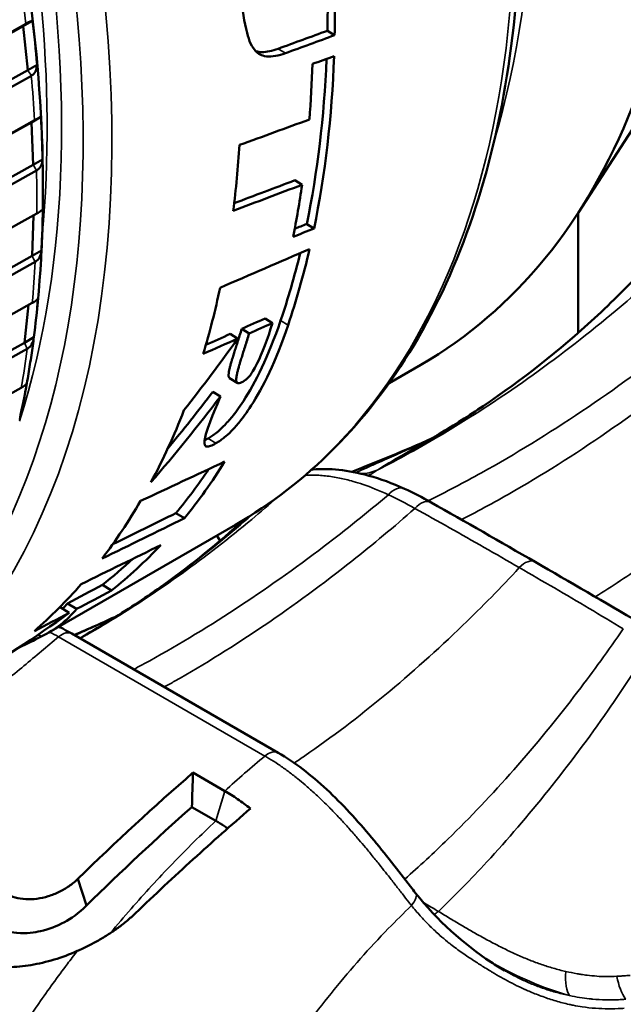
# Model space of a CAD drawing. Header units: millimetres. Extents: x 0 to 1891, y -60 to 594.
# Tile 60 of 118: x 683 to 686, y 173 to 178. Entities that reach past the tile are written whole.
import ezdxf

# ---------------------------------------------------------------- set-up
doc = ezdxf.new("R2010")
doc.units = ezdxf.units.MM
doc.layers.add('Sichtbar (ISO)', color=7, linetype='Continuous', lineweight=50)
doc.layers.add('Sichtbar schmal (ISO)', color=7, linetype='Continuous', lineweight=35)

msp = doc.modelspace()

# ---------------------------------------------------------------- linework, layer by layer
at = {"layer": 'Sichtbar (ISO)'}
for p, q in [((682.9676, 178.0133), (683.0139, 178.0401)), ((676.9204, 174.6254), (682.9676, 178.0133)), ((676.9666, 174.6564), (682.9811, 178.0261)), ((682.9903, 177.7978), (682.9676, 178.0133)), ((684.4648, 177.9915), (684.5001, 177.9696)), ((676.9431, 174.4099), (682.9903, 177.7978)), ((682.9903, 177.7978), (683.0366, 177.8245)), ((686.1579, 177.8059), (685.6992, 177.0981)), ((683.0081, 177.7702), (676.9935, 174.4006)), ((677.0087, 174.1919), (683.024, 177.5513)), ((683.009, 177.5409), (683.0553, 177.5676)), ((676.961, 174.1632), (683.009, 177.5409)), ((683.0172, 177.3323), (683.009, 177.5409)), ((683.0172, 177.3323), (683.0635, 177.359)), ((676.9692, 173.9546), (683.0172, 177.3323)), ((683.0337, 177.3037), (677.0184, 173.9444)), ((684.3043, 177.256), (684.3398, 177.234)), ((677.0193, 173.7432), (683.0346, 177.0927)), ((683.0118, 176.8843), (683.0182, 177.0835)), ((685.6983, 176.5061), (685.6983, 177.0967)), ((684.3627, 177.0408), (684.3986, 177.0186)), ((676.9638, 173.5166), (683.0118, 176.8843)), ((683.0118, 176.8843), (683.0581, 176.9111)), ((683.027, 176.855), (677.0116, 173.5055)), ((676.9981, 173.3132), (683.0128, 176.6533)), ((682.9741, 176.4571), (682.9946, 176.6432)), ((684.1946, 176.5541), (684.158, 176.5768)), ((682.9741, 176.4571), (683.0204, 176.4838)), ((683.9865, 176.5003), (684.023, 176.4777)), ((684.0431, 176.5256), (684.0797, 176.5029)), ((676.9268, 173.0989), (682.9741, 176.4571)), ((682.9878, 176.4271), (676.9732, 173.0871)), ((684.7679, 176.2586), (684.9248, 176.3492)), ((683.9835, 176.2832), (684.0207, 176.2601)), ((676.9454, 172.905), (682.9587, 176.2362)), ((683.9387, 176.1935), (683.9014, 176.2166)), ((683.7196, 175.6196), (683.7607, 175.5942)), ((684.012, 175.5624), (683.0934, 175.032)), ((683.9209, 175.5098), (683.9363, 175.4832)), ((683.3578, 175.267), (683.4027, 175.2392)), ((683.1856, 175.1754), (683.2301, 175.1479)), ((683.1494, 175.1563), (683.1938, 175.1288)), ((683.0423, 175.0221), (683.0571, 175.0129)), ((683.2076, 175.0267), (684.2225, 174.4408)), ((683.803, 174.3431), (683.9593, 174.2528)), ((683.7977, 174.1739), (683.9155, 174.1059)), ((683.279, 173.6891), (683.2373, 173.8212))]:
    msp.add_line(p, q, dxfattribs=at)
for centre, major_axis, ratio, start_param, end_param in [((681.7248, 181.8918), (3.2, -5.5426), 0.57735, 0, 1.710879), ((679.8166, 180.7901), (-3.2875, 5.6941), 0.57735, 3.905572, 3.962228), ((679.8166, 180.7901), (3.3125, -5.7374), 0.57735, 0.763866, 0.826282), ((682.9994, 177.9174), (-0.0421, 0.408), 0.068944, 4.475737, 5.01073), ((546.0445, 264.1105), (-193.3288, 34.6842), 0.482331, 2.449553, 2.451335), ((545.0232, 264.7432), (194.8008, -34.9483), 0.482331, 5.59118, 5.592948), ((679.8166, 180.7901), (-3.2875, 5.6941), 0.57735, 3.715941, 3.879284), ((679.8166, 180.7901), (3.3125, -5.7374), 0.57735, 0.575679, 0.744394), ((679.7095, 180.7283), (-3.3125, 5.7374), 0.57735, 3.838264, 3.890515), ((683.0335, 177.4484), (-0.0144, 0.3949), 0.069294, 4.48158, 5.016573), ((559.4486, 253.7514), (-172.0528, 32.3475), 0.47448, 2.465355, 2.468229), ((679.3606, 180.5268), (-3.3125, 5.7374), 0.57735, 3.789471, 3.85303), ((560.625, 251.2536), (168.3189, -31.6451), 0.474479, 5.619853, 5.622443), ((559.7076, 251.8215), (169.6433, -31.8941), 0.474479, 5.619354, 5.622269), ((679.7095, 180.7283), (-3.3125, 5.7374), 0.57735, 3.721867, 3.774633), ((683.0354, 176.9963), (-0.0133, -0.3792), 0.069274, 1.346595, 1.881589), ((496.6844, 287.5635), (-254.7324, 40.4927), 0.500495, 2.472585, 2.475118), ((679.8166, 180.7901), (3.3125, -5.7374), 0.57735, 0.470784, 0.554184), ((679.8166, 180.7901), (-3.2875, 5.6941), 0.57735, 3.610204, 3.685057), ((679.3606, 180.5268), (-3.3125, 5.7374), 0.57735, 3.640211, 3.711446), ((683.005, 176.5642), (-0.0411, -0.3608), 0.068652, 1.354053, 1.889046), ((680.3392, 181.0918), (-2.5615, -7.4944), 0.686078, 1.099771, 1.158353), ((682.9426, 176.155), (-0.0685, -0.3399), 0.067112, 1.362397, 1.893263), ((680.2595, 181.3987), (-1.4932, -7.6549), 0.715878, 0.894, 0.970683), ((680.2588, 181.4016), (-1.4784, -7.6024), 0.715856, 0.916829, 0.967461), ((679.3606, 180.5268), (3.3125, -5.7374), 0.57735, 0.344148, 0.433848), ((566.934, 239.282), (150.8792, -26.7246), 0.48434, 5.676887, 5.681182), ((679.8166, 180.7901), (3.3125, -5.7374), 0.57735, 0.215447, 0.299533), ((679.8166, 180.7901), (3.2875, -5.6941), 0.57735, 0.21095, 0.277987), ((679.3606, 180.5268), (3.3125, -5.7374), 0.57735, 0.236009, 0.319216), ((580.3733, 229.8947), (131.0762, -23.2149), 0.484334, 5.697738, 5.701559), ((578.9535, 230.7278), (133.0425, -23.5634), 0.484334, 5.6956, 5.700479), ((667.6835, 173.785), (22.5035, 6.9869), 0.178563, 5.419645, 5.44396), ((679.8166, 180.7901), (3.3125, -5.7374), 0.57735, 0.086416, 0.171205), ((679.8166, 180.7901), (3.2875, -5.6941), 0.57735, 0.08047, 0.131591), ((679.3606, 180.5268), (3.3125, -5.7374), 0.57735, 0.112196, 0.195519), ((619.7996, 206.2948), (77.1906, -15.2146), 0.466028, 5.761428, 5.765296), ((618.6266, 206.9511), (78.7761, -15.5272), 0.466028, 5.759575, 5.763365), ((678.2204, 179.8685), (-4.9471, 4.7132), 0.263675, 3.136686, 3.15664), ((681.2249, 181.6032), (-1.7836, -7.3719), 0.708249, 0.597026, 0.694094), ((616.655, 207.9223), (81.1809, -16.0014), 0.466029, 5.755179, 5.758795), ((678.2204, 179.8685), (-4.9847, 4.7491), 0.263675, 3.04269, 3.162442), ((617.8186, 207.268), (79.6036, -15.6904), 0.466029, 5.760549, 5.760631), ((679.8166, 180.7901), (3.3125, -5.7374), 0.57735, 6.229825, 6.261665), ((666.7884, 190.1761), (3.0924, -59.3901), 0.283264, 1.283264, 1.286221)]:
    msp.add_ellipse(centre, major_axis=major_axis, ratio=ratio, start_param=start_param, end_param=end_param, dxfattribs=at)
for points, knots in [([(684.012, 175.5624), (684.3654, 175.7664), (684.6628, 176.0664), (685.1198, 176.8294), (685.2769, 177.2952), (685.4344, 178.3487), (685.4324, 178.9383), (685.2679, 180.1772), (685.1054, 180.8263), (684.6371, 182.1181), (684.3316, 182.7603), (683.6086, 183.974), (683.1914, 184.5452), (682.2864, 185.5596), (681.7987, 186.0026), (680.8006, 186.7153), (680.2903, 186.9847), (679.298, 187.3198), (678.8159, 187.3858), (678.0142, 187.3106), (677.6815, 187.2073), (677.387, 187.0372)], [2.392671, 2.392671, 2.392671, 2.392671, 2.703364, 2.703364, 3.020414, 3.020414, 3.342538, 3.342538, 3.665012, 3.665012, 3.987054, 3.987054, 4.308934, 4.308934, 4.631029, 4.631029, 4.953554, 4.953554, 5.275355, 5.275355, 5.534263, 5.534263, 5.534263, 5.534263]), ([(683.0347, 176.6063), (683.0929, 177.1597), (683.0683, 177.7688), (682.858, 179.0384), (682.6723, 179.6988), (682.1595, 181.0036), (681.8327, 181.6479), (681.0708, 182.8563), (680.636, 183.4202), (679.7012, 184.4114), (679.2014, 184.8384), (678.3893, 185.3768), (678.082, 185.5463), (677.7773, 185.6801)], [3.064163, 3.064163, 3.064163, 3.064163, 3.386464, 3.386464, 3.708851, 3.708851, 4.030824, 4.030824, 4.352688, 4.352688, 4.674811, 4.674811, 4.868081, 4.868081, 4.868081, 4.868081]), ([(684.2576, 177.881), (684.2251, 177.8691), (684.1924, 177.862), (684.1394, 177.8685), (684.1236, 177.8789), (684.0921, 177.9107), (684.0791, 177.943), (684.055, 178.0344), (684.0473, 178.0987), (684.0347, 178.2157), (684.0288, 178.2891), (684.0226, 178.3649)], [0.000001, 0.000001, 0.000001, 0.000001, 0.0281778, 0.0281778, 0.0526412, 0.0526412, 0.0976298, 0.0976298, 0.1614871, 0.1614871, 0.25187, 0.25187, 0.25187, 0.25187]), ([(683.0139, 178.0401), (683.0122, 178.0405), (683.0082, 178.0397), (682.9978, 178.0352), (682.9901, 178.0313), (682.9823, 178.0268), (682.9819, 178.0265), (682.9815, 178.0263), (682.9811, 178.0261)], [0.12922201, 0.12922201, 0.12922201, 0.12922201, 0.13675171, 0.13675171, 0.14339331, 0.14339331, 0.14339331, 0.14371765, 0.14371765, 0.14371765, 0.14371765]), ([(684.2223, 177.9029), (684.2071, 177.8974), (684.193, 177.8933), (684.18, 177.8906), (684.1669, 177.8878), (684.1549, 177.8865), (684.1438, 177.8865), (684.1326, 177.8865), (684.1223, 177.8878), (684.113, 177.8906), (684.1125, 177.8907), (684.1121, 177.8908), (684.1117, 177.891)], [0, 0, 0, 0, 0.0769231, 0.0769231, 0.0769231, 0.1538462, 0.1538462, 0.1538462, 0.2307692, 0.2307692, 0.2307692, 0.2342724, 0.2342724, 0.2342724, 0.2342724]), ([(683.0081, 177.7702), (683.0085, 177.7705), (683.0089, 177.7707), (683.0093, 177.7709), (683.0171, 177.7754), (683.0244, 177.7833), (683.0334, 177.8006), (683.0362, 177.8132), (683.0366, 177.8245)], [0.14306898, 0.14306898, 0.14306898, 0.14306898, 0.14339331, 0.14339331, 0.14339331, 0.15003491, 0.15003491, 0.15756461, 0.15756461, 0.15756461, 0.15756461]), ([(683.0553, 177.5676), (683.0541, 177.5674), (683.0505, 177.5659), (683.0406, 177.5607), (683.033, 177.5565), (683.0252, 177.552), (683.0248, 177.5518), (683.0244, 177.5516), (683.024, 177.5513)], [0.12922201, 0.12922201, 0.12922201, 0.12922201, 0.13675171, 0.13675171, 0.14339331, 0.14339331, 0.14339331, 0.14371765, 0.14371765, 0.14371765, 0.14371765]), ([(683.0337, 177.3037), (683.0341, 177.3039), (683.0345, 177.3042), (683.0349, 177.3044), (683.0427, 177.3089), (683.0501, 177.3169), (683.0596, 177.3345), (683.0627, 177.3474), (683.0635, 177.359)], [0.14306898, 0.14306898, 0.14306898, 0.14306898, 0.14339331, 0.14339331, 0.14339331, 0.15003491, 0.15003491, 0.15756461, 0.15756461, 0.15756461, 0.15756461]), ([(683.0645, 177.1113), (683.0637, 177.1105), (683.0605, 177.1082), (683.051, 177.1023), (683.0436, 177.0979), (683.0358, 177.0934), (683.0354, 177.0931), (683.035, 177.0929), (683.0346, 177.0927)], [0.12922201, 0.12922201, 0.12922201, 0.12922201, 0.13675171, 0.13675171, 0.14339331, 0.14339331, 0.14339331, 0.14371764, 0.14371764, 0.14371764, 0.14371764]), ([(683.027, 176.855), (683.0274, 176.8552), (683.0278, 176.8554), (683.0281, 176.8557), (683.036, 176.8602), (683.0435, 176.8683), (683.0534, 176.8861), (683.0569, 176.8992), (683.0581, 176.9111)], [0.14306898, 0.14306898, 0.14306898, 0.14306898, 0.14339331, 0.14339331, 0.14339331, 0.15003491, 0.15003491, 0.15756461, 0.15756461, 0.15756461, 0.15756461]), ([(684.8714, 175.9261), (684.8902, 175.9365), (684.9094, 175.9472), (684.9577, 175.9746), (684.9867, 175.9916), (685.0891, 176.053), (685.1606, 176.0987), (685.4236, 176.2763), (685.6059, 176.4192), (685.8656, 176.6584), (685.9508, 176.7434), (686.0326, 176.8328)], [0, 0, 0, 0, 0.0130392, 0.0130392, 0.0333459, 0.0333459, 0.0857987, 0.0857987, 0.2308375, 0.2308375, 0.3046873, 0.3046873, 0.3046873, 0.3046873]), ([(683.0414, 176.6744), (683.041, 176.6728), (683.0382, 176.6699), (683.0291, 176.6632), (683.0218, 176.6585), (683.014, 176.654), (683.0136, 176.6538), (683.0132, 176.6535), (683.0128, 176.6533)], [0.12922201, 0.12922201, 0.12922201, 0.12922201, 0.13675171, 0.13675171, 0.14339331, 0.14339331, 0.14339331, 0.14371765, 0.14371765, 0.14371765, 0.14371765]), ([(683.8775, 175.9866), (683.884, 175.9903), (683.8906, 175.9944), (683.9049, 176.0041), (683.9123, 176.0097), (683.9282, 176.0226), (683.9396, 176.0324), (683.9691, 176.0622), (683.9829, 176.0778), (684.0099, 176.1112), (684.0288, 176.136), (684.1083, 176.259), (684.174, 176.389), (684.2345, 176.5671)], [0.000001, 0.000001, 0.000001, 0.000001, 0.00545995, 0.00545995, 0.01133232, 0.01133232, 0.01790934, 0.01790934, 0.02493746, 0.02493746, 0.03328748, 0.03328748, 0.05468297, 0.05468297, 0.05468297, 0.05468297]), ([(683.916, 175.9628), (683.9233, 175.967), (683.9309, 175.9718), (683.9452, 175.9818), (683.9517, 175.9867), (683.9666, 175.9988), (683.978, 176.0087), (684.0076, 176.0387), (684.0214, 176.0545), (684.0484, 176.088), (684.0672, 176.113), (684.1462, 176.2361), (684.2113, 176.366), (684.2713, 176.5443)], [0.000001, 0.000001, 0.000001, 0.000001, 0.00621562, 0.00621562, 0.01135216, 0.01135216, 0.01784806, 0.01784806, 0.02475346, 0.02475346, 0.03299059, 0.03299059, 0.05392341, 0.05392341, 0.05392341, 0.05392341]), ([(684.0427, 176.263), (684.046, 176.2645), (684.0494, 176.2662), (684.0559, 176.2701), (684.0589, 176.2721), (684.0658, 176.2774), (684.0695, 176.2807), (684.0771, 176.2883), (684.0807, 176.2925), (684.0891, 176.3033), (684.0937, 176.3103), (684.1037, 176.3266), (684.1107, 176.3389), (684.1432, 176.4047), (684.1696, 176.4749), (684.1946, 176.5541)], [0.000001, 0.000001, 0.000001, 0.000001, 0.00297132, 0.00297132, 0.00543518, 0.00543518, 0.00852555, 0.00852555, 0.01189238, 0.01189238, 0.0171953, 0.0171953, 0.02408118, 0.02408118, 0.04321719, 0.04321719, 0.04321719, 0.04321719]), ([(682.9861, 176.259), (682.9888, 176.2741), (682.9914, 176.2892), (682.9965, 176.3196), (682.9989, 176.3348), (683.0037, 176.3653), (683.006, 176.3806), (683.0105, 176.4114), (683.0127, 176.4268), (683.017, 176.4577), (683.019, 176.4732), (683.021, 176.4888)], [2.99521732, 2.99521732, 2.99521732, 2.99521732, 3.00440901, 3.00440901, 3.01360071, 3.01360071, 3.0227924, 3.0227924, 3.03198409, 3.03198409, 3.04117578, 3.04117578, 3.04117578, 3.04117578]), ([(682.9879, 176.4271), (682.9883, 176.4274), (682.9886, 176.4276), (682.989, 176.4278), (682.9969, 176.4323), (683.0045, 176.4405), (683.0149, 176.4585), (683.0188, 176.4718), (683.0204, 176.4838)], [0.14306898, 0.14306898, 0.14306898, 0.14306898, 0.14339331, 0.14339331, 0.14339331, 0.15003491, 0.15003491, 0.15756461, 0.15756461, 0.15756461, 0.15756461]), ([(683.9835, 176.2832), (683.9825, 176.2838), (683.9816, 176.2847), (683.9809, 176.2858), (683.9797, 176.2875), (683.979, 176.2898), (683.9787, 176.2927), (683.9783, 176.2955), (683.9784, 176.2989), (683.9787, 176.3026), (683.9787, 176.3034), (683.9788, 176.3043), (683.9789, 176.3052), (683.9792, 176.3082), (683.9797, 176.3114), (683.9803, 176.3149), (683.981, 176.3193), (683.9819, 176.3241), (683.9831, 176.3292), (683.9843, 176.3344), (683.9856, 176.3399), (683.9872, 176.3457), (683.9888, 176.3516), (683.9905, 176.3578), (683.9924, 176.3644), (683.9929, 176.3659), (683.9933, 176.3675), (683.9938, 176.369), (683.9953, 176.3742), (683.997, 176.3796), (683.9987, 176.3852), (684.0009, 176.3925), (684.0033, 176.4002), (684.0058, 176.4082), (684.0084, 176.4163), (684.0111, 176.4248), (684.0139, 176.4336), (684.0151, 176.4373), (684.0163, 176.441), (684.0175, 176.4448), (684.0192, 176.4502), (684.021, 176.4558), (684.0228, 176.4615), (684.026, 176.4713), (684.0292, 176.4814), (684.0326, 176.4921), (684.036, 176.5028), (684.0395, 176.5139), (684.0431, 176.5256)], [0.1598816, 0.1598816, 0.1598816, 0.1598816, 0.2, 0.2, 0.2, 0.2666667, 0.2666667, 0.2666667, 0.3333333, 0.3333333, 0.3333333, 0.3480511, 0.3480511, 0.3480511, 0.4, 0.4, 0.4, 0.4666667, 0.4666667, 0.4666667, 0.5333333, 0.5333333, 0.5333333, 0.6, 0.6, 0.6, 0.615432, 0.615432, 0.615432, 0.6666667, 0.6666667, 0.6666667, 0.7333333, 0.7333333, 0.7333333, 0.8, 0.8, 0.8, 0.8274161, 0.8274161, 0.8274161, 0.8666667, 0.8666667, 0.8666667, 0.9333333, 0.9333333, 0.9333333, 1, 1, 1, 1]), ([(684.0427, 176.263), (684.0383, 176.2611), (684.0345, 176.2598), (684.0312, 176.2591), (684.028, 176.2585), (684.0253, 176.2585), (684.0231, 176.2591), (684.021, 176.2597), (684.0193, 176.2609), (684.0181, 176.2627), (684.017, 176.2644), (684.0162, 176.2668), (684.0159, 176.2696), (684.0155, 176.2725), (684.0155, 176.2759), (684.0158, 176.2797), (684.0159, 176.2805), (684.016, 176.2813), (684.0161, 176.2821), (684.0164, 176.2852), (684.0168, 176.2885), (684.0174, 176.2919), (684.0181, 176.2964), (684.019, 176.3012), (684.0202, 176.3063), (684.0213, 176.3115), (684.0227, 176.317), (684.0242, 176.3229), (684.0258, 176.3287), (684.0275, 176.335), (684.0294, 176.3415), (684.0298, 176.343), (684.0303, 176.3446), (684.0307, 176.3461), (684.0323, 176.3513), (684.0339, 176.3567), (684.0356, 176.3624), (684.0378, 176.3697), (684.0402, 176.3774), (684.0427, 176.3854), (684.0452, 176.3935), (684.0479, 176.402), (684.0507, 176.4109), (684.0519, 176.4145), (684.053, 176.4182), (684.0542, 176.422), (684.056, 176.4275), (684.0577, 176.4331), (684.0596, 176.4388), (684.0626, 176.4486), (684.0659, 176.4587), (684.0692, 176.4694), (684.0726, 176.4801), (684.0761, 176.4913), (684.0797, 176.5029)], [0, 0, 0, 0, 0.066667, 0.066667, 0.066667, 0.133333, 0.133333, 0.133333, 0.2, 0.2, 0.2, 0.266667, 0.266667, 0.266667, 0.333333, 0.333333, 0.333333, 0.347781, 0.347781, 0.347781, 0.4, 0.4, 0.4, 0.466667, 0.466667, 0.466667, 0.533333, 0.533333, 0.533333, 0.6, 0.6, 0.6, 0.615283, 0.615283, 0.615283, 0.666667, 0.666667, 0.666667, 0.733333, 0.733333, 0.733333, 0.8, 0.8, 0.8, 0.827339, 0.827339, 0.827339, 0.866667, 0.866667, 0.866667, 0.933333, 0.933333, 0.933333, 1, 1, 1, 1]), ([(682.9861, 176.259), (682.9856, 176.2567), (682.9832, 176.2534), (682.9749, 176.2463), (682.9677, 176.2413), (682.9599, 176.2368), (682.9595, 176.2366), (682.9591, 176.2364), (682.9587, 176.2362)], [0.12989359, 0.12989359, 0.12989359, 0.12989359, 0.13675171, 0.13675171, 0.14339331, 0.14339331, 0.14339331, 0.14371765, 0.14371765, 0.14371765, 0.14371765]), ([(683.9387, 176.1935), (683.9272, 176.1651), (683.8723, 176.0412), (683.8591, 175.9726), (683.8584, 175.9627), (683.8628, 175.9498), (683.8665, 175.9474), (683.8753, 175.9458), (683.8815, 175.9469), (683.8973, 175.9526), (683.9063, 175.9572), (683.916, 175.9628)], [0.000001, 0.000001, 0.000001, 0.000001, 0.02751651, 0.02751651, 0.03262038, 0.03262038, 0.03687996, 0.03687996, 0.04158532, 0.04158532, 0.04629357, 0.04629357, 0.04629357, 0.04629357]), ([(684.3947, 175.8337), (684.4703, 175.8411), (684.5654, 175.8321), (684.7245, 175.7879), (684.7835, 175.7664), (684.8434, 175.739)], [0, 0, 0, 0, 0.0921373, 0.0921373, 0.1425811, 0.1425811, 0.1425811, 0.1425811]), ([(683.2606, 175.0125), (683.3096, 175.0402), (683.3574, 175.0685), (683.4926, 175.152), (683.5779, 175.2088), (683.7978, 175.3666), (683.9294, 175.4726), (684.0546, 175.5877)], [0, 0, 0, 0, 0.0338807, 0.0338807, 0.0981864, 0.0981864, 0.2042021, 0.2042021, 0.2042021, 0.2042021]), ([(683.1432, 175.0608), (683.1517, 175.0567), (683.1602, 175.0524), (683.1817, 175.0413), (683.1946, 175.0342), (683.2076, 175.0267)], [0.15311697, 0.15311697, 0.15311697, 0.15311697, 0.16011295, 0.16011295, 0.17074163, 0.17074163, 0.17074163, 0.17074163]), ([(684.2225, 174.4408), (684.3034, 174.3941), (684.3846, 174.3318), (684.5375, 174.1896), (684.6115, 174.1081), (684.748, 173.9446), (684.813, 173.8604), (684.8814, 173.7727), (684.8898, 173.7619), (684.8981, 173.7513)], [0, 0, 0, 0, 0.0664663, 0.0664663, 0.1317556, 0.1317556, 0.1942426, 0.1942426, 0.2031062, 0.2031062, 0.2031062, 0.2031062]), ([(684.0859, 174.1666), (684.065, 174.183), (684.044, 174.1985), (684.0017, 174.2272), (683.9805, 174.2406), (683.9593, 174.2528)], [-0.03598979, -0.03598979, -0.03598979, -0.03598979, -0.0179932, -0.0179932, -0.000001, -0.000001, -0.000001, -0.000001]), ([(683.5202, 173.6518), (683.6143, 173.7421), (683.7093, 173.8307), (683.8977, 174.0021), (683.9917, 174.0853), (684.0859, 174.1666)], [-0.1664186, -0.1664186, -0.1664186, -0.1664186, -0.0822973, -0.0822973, -0.0000056, -0.0000056, -0.0000056, -0.0000056]), ([(683.9738, 174.0689), (683.9688, 174.0724), (683.9637, 174.0759), (683.9443, 174.0887), (683.9299, 174.0976), (683.9155, 174.1059)], [-0.01654853, -0.01654853, -0.01654853, -0.01654853, -0.01220469, -0.01220469, -0.00000151, -0.00000151, -0.00000151, -0.00000151]), ([(683.2373, 173.8212), (683.224, 173.8082), (683.2096, 173.7964), (683.1941, 173.7856), (683.1786, 173.7748), (683.1621, 173.7651), (683.1448, 173.7567), (683.1276, 173.7483), (683.1097, 173.7412), (683.0913, 173.7356), (683.073, 173.7299), (683.0544, 173.7258), (683.0357, 173.7233), (683.0171, 173.7208), (682.9985, 173.72), (682.9805, 173.7209), (682.9625, 173.7219), (682.9449, 173.7247), (682.9287, 173.7291), (682.9125, 173.7336), (682.8976, 173.7397), (682.8838, 173.7477)], [0, 0, 0, 0, 0.1428571, 0.1428571, 0.1428571, 0.2857143, 0.2857143, 0.2857143, 0.4285714, 0.4285714, 0.4285714, 0.5714286, 0.5714286, 0.5714286, 0.7142857, 0.7142857, 0.7142857, 0.8571429, 0.8571429, 0.8571429, 1, 1, 1, 1]), ([(684.8984, 173.751), (685.0034, 173.6176), (685.134, 173.5003), (685.2913, 173.3968), (685.3132, 173.3832), (685.3351, 173.3706)], [0.0001115, 0.0001115, 0.0001115, 0.0001115, 0.1126632, 0.1126632, 0.1307188, 0.1307188, 0.1307188, 0.1307188]), ([(683.279, 173.6891), (683.2425, 173.6514), (683.2031, 173.6254), (683.1337, 173.588), (683.094, 173.5729), (683.0258, 173.5575), (682.9843, 173.5508), (682.9174, 173.5572), (682.8989, 173.5607), (682.864, 173.5712), (682.8479, 173.5781), (682.833, 173.5867)], [0.000001, 0.000001, 0.000001, 0.000001, 0.0339176, 0.0339176, 0.0723982, 0.0723982, 0.0985538, 0.0985538, 0.1090104, 0.1090104, 0.1195585, 0.1195585, 0.1195585, 0.1195585]), ([(683.2341, 173.4663), (683.2519, 173.4742), (683.2696, 173.4825), (683.2871, 173.4912), (683.3045, 173.4999), (683.3216, 173.509), (683.3385, 173.5186), (683.3553, 173.5281), (683.3718, 173.538), (683.3879, 173.5483), (683.404, 173.5586), (683.4197, 173.5693), (683.4349, 173.5805), (683.4501, 173.5916), (683.4649, 173.6031), (683.4791, 173.615), (683.4933, 173.6269), (683.507, 173.6392), (683.5202, 173.6518)], [0, 0, 0, 0, 0.1666667, 0.1666667, 0.1666667, 0.3333334, 0.3333334, 0.3333334, 0.5, 0.5, 0.5, 0.6666667, 0.6666667, 0.6666667, 0.8333333, 0.8333333, 0.8333333, 1, 1, 1, 1]), ([(682.6009, 173.4538), (682.6289, 173.4377), (682.6586, 173.4246), (682.6901, 173.4144), (682.7216, 173.4041), (682.7549, 173.3967), (682.7893, 173.3921), (682.8237, 173.3875), (682.8591, 173.3857), (682.8953, 173.3866), (682.9316, 173.3874), (682.9687, 173.391), (683.0064, 173.3973), (683.0441, 173.4036), (683.0823, 173.4125), (683.1204, 173.424), (683.1584, 173.4355), (683.1962, 173.4496), (683.2341, 173.4663)], [0, 0, 0, 0, 0.166667, 0.166667, 0.166667, 0.333333, 0.333333, 0.333333, 0.5, 0.5, 0.5, 0.666667, 0.666667, 0.666667, 0.833333, 0.833333, 0.833333, 1, 1, 1, 1])]:
    msp.add_open_spline(points, degree=3, knots=knots, dxfattribs=at)
for points in [[(684.4973, 177.866), (684.4619, 177.8534), (684.4264, 177.8408), (684.391, 177.8281)], [(684.2959, 176.9785), (684.3301, 176.9919), (684.3644, 177.0052), (684.3986, 177.0186)], [(684.3627, 177.0408), (684.343, 177.0331), (684.3233, 177.0254), (684.3036, 177.0177)], [(684.158, 176.5768), (684.1198, 176.5597), (684.0814, 176.5426), (684.0431, 176.5256)], [(684.0797, 176.5029), (684.118, 176.52), (684.1563, 176.537), (684.1946, 176.5541)], [(683.9865, 176.5003), (683.9466, 176.4826), (683.9068, 176.4648), (683.8669, 176.4471)], [(683.8538, 176.4025), (683.9102, 176.4275), (683.9666, 176.4526), (684.023, 176.4777)], [(683.8602, 175.9774), (683.8656, 175.9799), (683.8715, 175.9831), (683.8775, 175.9866)], [(684.585, 175.8228), (684.7131, 175.8728), (684.8443, 175.927), (684.9768, 175.9859)], [(684.8714, 175.9261), (684.871, 175.926), (684.8707, 175.9258), (684.8703, 175.9256)], [(684.3871, 175.8329), (684.3896, 175.8332), (684.3921, 175.8334), (684.3947, 175.8337)], [(684.8434, 175.739), (684.8866, 175.7192), (684.9304, 175.6968), (684.9743, 175.672)], [(684.9743, 175.672), (685.1449, 175.5757), (685.3157, 175.478), (685.4866, 175.3793)], [(685.4866, 175.3793), (685.6575, 175.2806), (685.8286, 175.1809), (685.9998, 175.0799)], [(683.2192, 175.02), (683.2886, 175.0495), (683.3595, 175.0811), (683.4317, 175.1145)], [(683.2373, 173.8212), (683.4238, 174.0032), (683.6128, 174.1774), (683.803, 174.3431)], [(683.7977, 174.1739), (683.6233, 174.0193), (683.45, 173.8575), (683.279, 173.6891)]]:
    msp.add_open_spline(points, degree=3, dxfattribs=at)
at = {"layer": 'Sichtbar schmal (ISO)'}
for p, q in [((684.2223, 177.9029), (684.2576, 177.881)), ((684.2345, 176.5671), (684.2713, 176.5443)), ((685.0432, 176.0153), (685.0432, 176.0153)), ((683.8775, 175.9866), (683.916, 175.9628)), ((684.6232, 175.7657), (684.6232, 175.7657)), ((684.1571, 174.425), (683.1422, 175.0109)), ((683.9155, 174.1059), (683.9593, 174.2528))]:
    msp.add_line(p, q, dxfattribs=at)
for centre, major_axis, ratio, start_param, end_param in [((680.6995, 181.2998), (3.3125, -5.7374), 0.57735, 0, 3.141593), ((680.9463, 181.4423), (3.2, -5.5426), 0.57735, 0.497864, 2.643729), ((678.7196, 180.1567), (-3.3125, 5.7374), 0.57735, 3.173598, 6.257519), ((678.6488, 180.1159), (-3.2625, 5.6508), 0.57735, 3.362876, 6.067529), ((678.6488, 180.1159), (-3.1875, 5.5209), 0.57735, 3.622442, 5.802913), ((678.6135, 180.0955), (-3.1625, 5.4776), 0.57735, 3.822429, 5.602349), ((678.2916, 179.9096), (-3.3541, 5.8095), 0.57735, 4.07798, 4.116416), ((678.2916, 179.9096), (-3.3541, 5.8095), 0.57735, 3.995307, 4.033743), ((678.2916, 179.9096), (-3.3541, 5.8095), 0.57735, 3.912633, 3.951069), ((678.2916, 179.9096), (-3.3541, 5.8095), 0.57735, 3.82996, 3.868396), ((678.2916, 179.9096), (-3.3541, 5.8095), 0.57735, 3.747287, 3.785722), ((684.4044, 175.7342), (-0.0097, 0.0995), 0.91255, 6.283129, 6.372819), ((684.6009, 176.0552), (0.1379, -0.2085), 0.882623, 5.759903, 6.131929), ((684.5734, 176.0368), (0.1397, -0.2074), 0.881503, 6.028548, 6.108905), ((684.5678, 176.033), (0.1424, -0.2055), 0.894487, 6.058257, 6.093992), ((684.8017, 175.6481), (0.0416, 0.0909), 0.652551, 6.283138, 7.438805), ((685.1901, 174.3921), (-1.1382, 1.3464), 0.43368, 5.419689, 5.525796), ((684.9251, 175.5849), (0.0492, 0.0871), 0.585665, 6.283179, 7.499276), ((685.4366, 175.2927), (0.05, 0.0866), 0.57735, 0, 1.194621), ((683.1576, 174.9401), (0.05, 0.0866), 0.57735, 0, 1.005075), ((683.1294, 175.2255), (0.1235, -0.2174), 0.850182, 6.246852, 6.276578), ((684.1725, 174.3542), (0.05, 0.0866), 0.57735, 0, 1.005075), ((688.5111, 168.5468), (-2.8966, 6.7715), 0.892048, 0.260355, 0.299877), ((684.8197, 173.6892), (0.0783, 0.0622), 0.403422, 5.184562, 6.281167), ((685.0335, 173.8398), (0.1298, 0.2136), 0.388289, 3.856908, 3.991052), ((685.7424, 173.4749), (-0.0703, -0.2399), 0.332337, 5.280017, 6.048798), ((686.0056, 173.4314), (0.0003, 0.25), 0.50392, 1.938919, 2.515089)]:
    msp.add_ellipse(centre, major_axis=major_axis, ratio=ratio, start_param=start_param, end_param=end_param, dxfattribs=at)
for points in [[(682.9676, 178.0133), (682.9723, 178.0177), (682.9765, 178.0218), (682.9811, 178.0261)], [(683.0081, 177.7702), (683.0021, 177.7794), (682.9964, 177.7887), (682.9903, 177.7978)], [(683.009, 177.5409), (683.0142, 177.5445), (683.0189, 177.5478), (683.024, 177.5513)], [(683.0337, 177.3037), (683.0281, 177.3132), (683.0229, 177.3229), (683.0172, 177.3323)], [(683.027, 176.855), (683.0218, 176.8647), (683.017, 176.8747), (683.0118, 176.8843)], [(682.9879, 176.4271), (682.9832, 176.4371), (682.9789, 176.4472), (682.9741, 176.4571)], [(684.6678, 175.8037), (684.6696, 175.8049), (684.6715, 175.8062), (684.6734, 175.8074)], [(685.92, 175.05), (685.8641, 175.0837), (685.7517, 175.1508), (685.5812, 175.2512), (685.4663, 175.318), (685.4085, 175.3513)], [(683.0981, 175.0347), (683.1127, 175.0273), (683.1274, 175.0194), (683.1422, 175.0109)], [(683.2463, 175.0044), (683.2481, 175.0054), (683.2499, 175.0065), (683.2517, 175.0075)], [(683.2517, 175.0075), (683.2546, 175.0092), (683.2576, 175.0108), (683.2606, 175.0125)]]:
    msp.add_open_spline(points, degree=3, dxfattribs=at)
for points, knots in [([(684.7095, 175.8307), (684.8159, 175.8848), (685.0643, 176.0217), (685.4515, 176.2739), (685.8312, 176.5659), (686.0659, 176.7715), (686.1657, 176.8638)], [0, 0, 0, 0, 0.213269, 0.497913, 0.782556, 1, 1, 1, 1]), ([(684.9599, 175.6801), (685.0476, 175.7234), (685.1352, 175.7693), (685.2226, 175.8178), (685.3882, 175.9097), (685.553, 176.0107), (685.7158, 176.1199), (685.8786, 176.2291), (686.0394, 176.3466), (686.1973, 176.4714), (686.3162, 176.5653), (686.4334, 176.6635), (686.5485, 176.7653)], [0.0668328, 0.0668328, 0.0668328, 0.0668328, 0.2169014, 0.2169014, 0.2169014, 0.5013468, 0.5013468, 0.5013468, 0.7857923, 0.7857923, 0.7857923, 1, 1, 1, 1]), ([(685.1237, 175.5873), (685.2115, 175.6322), (685.2992, 175.6799), (685.3866, 175.7303), (685.5487, 175.8238), (685.71, 175.9267), (685.8692, 176.0381), (686.0284, 176.1494), (686.1855, 176.2693), (686.3396, 176.3967), (686.4553, 176.4924), (686.5694, 176.5923), (686.6813, 176.6961)], [0.0603059, 0.0603059, 0.0603059, 0.0603059, 0.2143412, 0.2143412, 0.2143412, 0.4999111, 0.4999111, 0.4999111, 0.7854811, 0.7854811, 0.7854811, 1, 1, 1, 1]), ([(685.7822, 175.2077), (685.8646, 175.2591), (685.947, 175.3138), (686.029, 175.3717), (686.1729, 175.4732), (686.316, 175.5847), (686.4568, 175.705), (686.5977, 175.8253), (686.7364, 175.9544), (686.8719, 176.0916), (686.9746, 176.1955), (687.0755, 176.304), (687.1741, 176.4166)], [0.0469864, 0.0469864, 0.0469864, 0.0469864, 0.2102784, 0.2102784, 0.2102784, 0.496624, 0.496624, 0.496624, 0.7829695, 0.7829695, 0.7829695, 1, 1, 1, 1]), ([(684.9689, 175.9813), (684.9639, 175.9791), (684.9479, 175.9718), (684.9197, 175.9591), (684.8834, 175.9428), (684.8439, 175.9252), (684.8013, 175.9062), (684.7555, 175.8859), (684.7063, 175.864), (684.6556, 175.8415), (684.6214, 175.8263), (684.6048, 175.8189)], [0.4497855, 0.4497855, 0.4497855, 0.4497855, 0.4711246, 0.5185905, 0.57103, 0.6285978, 0.6911363, 0.7587575, 0.8321748, 0.9123595, 0.9889748, 0.9889748, 0.9889748, 0.9889748]), ([(684.8703, 175.9256), (684.868, 175.9243), (684.8447, 175.9115), (684.7964, 175.8844), (684.74, 175.8501), (684.7095, 175.8307)], [0.8755276, 0.8755276, 0.8755276, 0.8755276, 0.8823529, 0.9411765, 1, 1, 1, 1]), ([(684.7642, 175.7096), (684.7202, 175.7305), (684.6782, 175.7472), (684.6397, 175.7602), (684.6228, 175.7659), (684.6065, 175.7709), (684.5911, 175.7753), (684.5673, 175.7821), (684.5453, 175.7873), (684.5243, 175.7916), (684.5006, 175.7964), (684.478, 175.8), (684.4557, 175.8025), (684.4445, 175.8038), (684.4333, 175.8048), (684.4224, 175.8055), (684.3991, 175.807), (684.3768, 175.8072), (684.3563, 175.8062)], [0, 0, 0, 0, 0.2314275, 0.2314275, 0.2314275, 0.3333333, 0.3333333, 0.3333333, 0.4899919, 0.4899919, 0.4899919, 0.6666667, 0.6666667, 0.6666667, 0.7554921, 0.7554921, 0.7554921, 0.9442899, 0.9442899, 0.9442899, 0.9442899]), ([(684.6734, 175.8074), (684.6741, 175.8078), (684.6754, 175.8087), (684.6774, 175.81), (684.6788, 175.8109), (684.6795, 175.8114)], [0.0000012, 0.0000012, 0.0000012, 0.0000012, 0.3315138, 0.6648391, 1, 1, 1, 1]), ([(684.7095, 175.8307), (684.706, 175.8285), (684.6993, 175.8242), (684.6894, 175.8177), (684.6828, 175.8135), (684.6795, 175.8114)], [0, 0, 0, 0, 0.341571, 0.674945, 1, 1, 1, 1]), ([(684.7642, 175.7096), (684.6605, 175.6221), (684.5554, 175.5378), (684.4489, 175.4568), (684.3046, 175.347), (684.158, 175.2434), (684.0099, 175.1467), (683.8618, 175.05), (683.7122, 174.9602), (683.5621, 174.8781), (683.5454, 174.869), (683.5287, 174.8599), (683.512, 174.851)], [0, 0, 0, 0, 0.209673, 0.209673, 0.209673, 0.493964, 0.493964, 0.493964, 0.7782551, 0.7782551, 0.7782551, 0.8098894, 0.8098894, 0.8098894, 0.8098894]), ([(684.2203, 175.6983), (684.1779, 175.6611), (684.1352, 175.6246), (684.0922, 175.5888), (683.9796, 175.4951), (683.8652, 175.4063), (683.7495, 175.3231), (683.6339, 175.24), (683.517, 175.1625), (683.3998, 175.0912), (683.3496, 175.0606), (683.2992, 175.0312), (683.2489, 175.0029)], [0.1050762, 0.1050762, 0.1050762, 0.1050762, 0.2170621, 0.2170621, 0.2170621, 0.510477, 0.510477, 0.510477, 0.8038919, 0.8038919, 0.8038919, 0.9296222, 0.9296222, 0.9296222, 0.9296222]), ([(684.0939, 175.612), (684.0876, 175.6064), (684.0812, 175.6009), (684.0748, 175.5953), (683.9735, 175.5069), (683.8705, 175.4233), (683.7663, 175.345), (683.6621, 175.2667), (683.5568, 175.1937), (683.4511, 175.1267), (683.3847, 175.0846), (683.3182, 175.0449), (683.2517, 175.0075)], [0.2001654, 0.2001654, 0.2001654, 0.2001654, 0.2188926, 0.2188926, 0.2188926, 0.5161819, 0.5161819, 0.5161819, 0.8134712, 0.8134712, 0.8134712, 1, 1, 1, 1]), ([(684.8944, 175.6422), (684.7927, 175.5527), (684.6895, 175.4665), (684.585, 175.3838), (684.4433, 175.2715), (684.2991, 175.1656), (684.1534, 175.0668), (684.0078, 174.9681), (683.8606, 174.8765), (683.7129, 174.7928), (683.696, 174.7832), (683.679, 174.7737), (683.6621, 174.7643)], [0, 0, 0, 0, 0.2099254, 0.2099254, 0.2099254, 0.4946911, 0.4946911, 0.4946911, 0.7794567, 0.7794567, 0.7794567, 0.8120906, 0.8120906, 0.8120906, 0.8120906]), ([(685.4085, 175.3513), (685.3507, 175.3847), (685.2932, 175.4177), (685.2358, 175.4504), (685.1785, 175.4831), (685.1214, 175.5154), (685.0644, 175.5474), (685.0075, 175.5793), (684.9508, 175.6109), (684.8944, 175.6422)], [0, 0, 0, 0, 0.333333, 0.333333, 0.333333, 0.666667, 0.666667, 0.666667, 1, 1, 1, 1]), ([(685.4085, 175.3513), (685.3175, 175.2533), (685.2249, 175.1587), (685.1309, 175.0679), (685.0052, 174.9464), (684.8769, 174.8316), (684.747, 174.7243), (684.6171, 174.6171), (684.4856, 174.5174), (684.3536, 174.426), (684.3363, 174.414), (684.3189, 174.4022), (684.3015, 174.3905)], [0, 0, 0, 0, 0.2126721, 0.2126721, 0.2126721, 0.4971211, 0.4971211, 0.4971211, 0.7815702, 0.7815702, 0.7815702, 0.8189445, 0.8189445, 0.8189445, 0.8189445]), ([(683.2222, 175.0183), (683.2305, 175.0219), (683.2388, 175.0255), (683.2471, 175.0292), (683.2646, 175.0369), (683.2822, 175.0448), (683.2999, 175.0528), (683.3161, 175.06), (683.3323, 175.0674), (683.3487, 175.0749), (683.3645, 175.0821), (683.3805, 175.0894), (683.3965, 175.0969), (683.4056, 175.1011), (683.4148, 175.1054), (683.4241, 175.1097)], [0.0025261, 0.0025261, 0.0025261, 0.0025261, 0.0375924, 0.0375924, 0.0375924, 0.1111555, 0.1111555, 0.1111555, 0.1782006, 0.1782006, 0.1782006, 0.2431591, 0.2431591, 0.2431591, 0.2803503, 0.2803503, 0.2803503, 0.2803503]), ([(685.92, 175.05), (685.8469, 174.9441), (685.7724, 174.8413), (685.6965, 174.742), (685.5936, 174.6073), (685.4883, 174.479), (685.3815, 174.3578), (685.2747, 174.2366), (685.1664, 174.1226), (685.0575, 174.0165), (684.9868, 173.9475), (684.9158, 173.8819), (684.8448, 173.8197)], [0, 0, 0, 0, 0.2099212, 0.2099212, 0.2099212, 0.4946875, 0.4946875, 0.4946875, 0.7794538, 0.7794538, 0.7794538, 0.9644633, 0.9644633, 0.9644633, 0.9644633]), ([(682.06, 174.1154), (682.1107, 174.1568), (682.1611, 174.1981), (682.2113, 174.2392), (682.2761, 174.2924), (682.3404, 174.3453), (682.4043, 174.3979), (682.4135, 174.4055), (682.4228, 174.4131), (682.432, 174.4206), (682.4868, 174.4658), (682.5412, 174.5108), (682.5953, 174.5555), (682.6589, 174.6081), (682.7219, 174.6604), (682.7844, 174.7123), (682.7873, 174.7147), (682.7903, 174.7172), (682.7932, 174.7196), (682.8532, 174.7696), (682.9127, 174.8191), (682.9717, 174.8684), (683.029, 174.9162), (683.0858, 174.9638), (683.1422, 175.0109)], [0, 0, 0, 0, 0.134499, 0.134499, 0.134499, 0.3082501, 0.3082501, 0.3082501, 0.3333333, 0.3333333, 0.3333333, 0.4827342, 0.4827342, 0.4827342, 0.65838, 0.65838, 0.65838, 0.6666667, 0.6666667, 0.6666667, 0.8356566, 0.8356566, 0.8356566, 1, 1, 1, 1]), ([(686.0537, 174.9651), (685.9857, 174.857), (685.9162, 174.7521), (685.8454, 174.6506), (685.7495, 174.5128), (685.6512, 174.3812), (685.5515, 174.2566), (685.4518, 174.132), (685.3506, 174.0143), (685.2489, 173.9043), (685.1695, 173.8184), (685.0899, 173.7372), (685.0101, 173.6608)], [0, 0, 0, 0, 0.209671, 0.209671, 0.209671, 0.493962, 0.493962, 0.493962, 0.778253, 0.778253, 0.778253, 1, 1, 1, 1]), ([(684.8777, 173.6894), (684.8734, 173.6948), (684.8691, 173.7004), (684.8648, 173.706), (684.8545, 173.7193), (684.844, 173.7328), (684.8334, 173.7466), (684.8224, 173.7608), (684.8112, 173.7752), (684.7998, 173.7899), (684.7883, 173.8047), (684.7766, 173.8197), (684.7646, 173.835), (684.7622, 173.8381), (684.7597, 173.8413), (684.7572, 173.8444), (684.7476, 173.8566), (684.7379, 173.8689), (684.728, 173.8813), (684.7156, 173.8969), (684.703, 173.9126), (684.6902, 173.9283), (684.6773, 173.944), (684.6643, 173.9598), (684.6512, 173.9755), (684.6407, 173.988), (684.6302, 174.0004), (684.6197, 174.0127), (684.6168, 174.016), (684.6139, 174.0193), (684.6111, 174.0226), (684.5975, 174.0384), (684.5838, 174.054), (684.57, 174.0694), (684.5562, 174.0849), (684.5422, 174.1002), (684.5281, 174.1153), (684.5141, 174.1304), (684.4999, 174.1453), (684.4855, 174.16), (684.4817, 174.1638), (684.478, 174.1676), (684.4742, 174.1715), (684.4636, 174.1821), (684.453, 174.1927), (684.4423, 174.2031), (684.4278, 174.2171), (684.4132, 174.2308), (684.3985, 174.2443), (684.3839, 174.2576), (684.3692, 174.2706), (684.3544, 174.2833), (684.3425, 174.2934), (684.3306, 174.3033), (684.3186, 174.313), (684.3158, 174.3153), (684.3129, 174.3176), (684.31, 174.3199), (684.2953, 174.3316), (684.2804, 174.343), (684.2655, 174.3539), (684.2508, 174.3647), (684.2359, 174.3752), (684.221, 174.3851), (684.2063, 174.395), (684.1915, 174.4045), (684.1766, 174.4134), (684.1701, 174.4174), (684.1636, 174.4212), (684.1571, 174.425)], [0, 0, 0, 0, 0.022806, 0.022806, 0.022806, 0.077023, 0.077023, 0.077023, 0.132621, 0.132621, 0.132621, 0.188503, 0.188503, 0.188503, 0.2, 0.2, 0.2, 0.244276, 0.244276, 0.244276, 0.299811, 0.299811, 0.299811, 0.355565, 0.355565, 0.355565, 0.4, 0.4, 0.4, 0.41202, 0.41202, 0.41202, 0.469355, 0.469355, 0.469355, 0.527156, 0.527156, 0.527156, 0.58489, 0.58489, 0.58489, 0.6, 0.6, 0.6, 0.642137, 0.642137, 0.642137, 0.698825, 0.698825, 0.698825, 0.75502, 0.75502, 0.75502, 0.8, 0.8, 0.8, 0.810799, 0.810799, 0.810799, 0.86625, 0.86625, 0.86625, 0.921342, 0.921342, 0.921342, 0.976003, 0.976003, 0.976003, 1, 1, 1, 1]), ([(683.9155, 174.1059), (683.8429, 174.0378), (683.7718, 173.9677), (683.7024, 173.8956), (683.6329, 173.8236), (683.565, 173.7495), (683.4988, 173.6736), (683.4646, 173.6344), (683.431, 173.5948), (683.3977, 173.5547)], [0, 0, 0, 0, 0.3333333, 0.3333333, 0.3333333, 0.6666667, 0.6666667, 0.6666667, 0.8384391, 0.8384391, 0.8384391, 0.8384391]), ([(683.6258, 171.5657), (683.6369, 171.6054), (683.6679, 171.712), (683.7236, 171.8828), (683.7956, 172.0759), (683.8747, 172.2632), (683.9608, 172.4451), (684.0538, 172.6217), (684.1539, 172.7931), (684.2611, 172.9596), (684.3755, 173.1212), (684.4972, 173.2781), (684.6265, 173.4303), (684.7538, 173.5673), (684.8392, 173.6523), (684.8777, 173.6894)], [0, 0, 0, 0, 0.048708, 0.131456, 0.213215, 0.294165, 0.374492, 0.454384, 0.534029, 0.613614, 0.693331, 0.773375, 0.853942, 0.935237, 1, 1, 1, 1]), ([(684.8777, 173.6894), (684.8795, 173.6872), (684.8813, 173.685), (684.8831, 173.6829), (684.8974, 173.6658), (684.9118, 173.6492), (684.9266, 173.633), (684.9408, 173.6174), (684.9555, 173.6022), (684.9705, 173.5873), (684.9858, 173.5722), (685.0016, 173.5574), (685.018, 173.5429), (685.0301, 173.5323), (685.0424, 173.5218), (685.0552, 173.5115), (685.0603, 173.5075), (685.0654, 173.5034), (685.0706, 173.4994), (685.0892, 173.4848), (685.1085, 173.4707), (685.1279, 173.4571), (685.1465, 173.444), (685.1652, 173.4315), (685.1835, 173.4195), (685.2001, 173.4086), (685.2165, 173.3983), (685.2321, 173.3885), (685.242, 173.3823), (685.2517, 173.3764), (685.261, 173.3707), (685.2659, 173.3676), (685.2708, 173.3647), (685.2756, 173.3618), (685.2901, 173.3531), (685.3039, 173.345), (685.3175, 173.3373), (685.3321, 173.3291), (685.3464, 173.3212), (685.3611, 173.3134), (685.3764, 173.3053), (685.3921, 173.2972), (685.4089, 173.2892), (685.4176, 173.285), (685.4266, 173.2809), (685.4361, 173.2768)], [0, 0, 0, 0, 0.0066169, 0.0066169, 0.0066169, 0.0591284, 0.0591284, 0.0591284, 0.1099542, 0.1099542, 0.1099542, 0.1617859, 0.1617859, 0.1617859, 0.2, 0.2, 0.2, 0.2151766, 0.2151766, 0.2151766, 0.2698383, 0.2698383, 0.2698383, 0.3223112, 0.3223112, 0.3223112, 0.3699535, 0.3699535, 0.3699535, 0.4, 0.4, 0.4, 0.4160185, 0.4160185, 0.4160185, 0.4645234, 0.4645234, 0.4645234, 0.5166906, 0.5166906, 0.5166906, 0.571239, 0.571239, 0.571239, 0.5995718, 0.5995718, 0.5995718, 0.5995718]), ([(685.0101, 173.6608), (684.987, 173.6747), (684.964, 173.6885), (684.941, 173.7022), (684.9393, 173.7032), (684.9376, 173.7043), (684.9359, 173.7053)], [0, 0, 0, 0, 0.3326698, 0.3326698, 0.3326698, 0.3576599, 0.3576599, 0.3576599, 0.3576599]), ([(685.6374, 173.3656), (685.6167, 173.3702), (685.5766, 173.3805), (685.5173, 173.3995), (685.4594, 173.4211), (685.4015, 173.4456), (685.3439, 173.4725), (685.2872, 173.501), (685.232, 173.5306), (685.1779, 173.561), (685.1238, 173.5924), (685.0676, 173.6259), (685.0297, 173.6489), (685.0101, 173.6608)], [0, 0, 0, 0, 0.093773, 0.181651, 0.268796, 0.35783, 0.447305, 0.536206, 0.624703, 0.711997, 0.800424, 0.894847, 1, 1, 1, 1]), ([(683.2341, 173.4663), (683.2177, 173.4452), (683.2015, 173.4239), (683.1854, 173.4025), (683.1375, 173.339), (683.0907, 173.2743), (683.0449, 173.2085), (683.0361, 173.1957), (683.0272, 173.1829), (683.0184, 173.17), (682.9819, 173.1167), (682.946, 173.0626), (682.9108, 173.0079), (682.8791, 172.9585), (682.848, 172.9086), (682.8174, 172.8581), (682.8059, 172.8389), (682.7944, 172.8197), (682.783, 172.8005), (682.7414, 172.73), (682.7009, 172.6585), (682.6615, 172.586), (682.6516, 172.5678), (682.6417, 172.5495), (682.632, 172.5311)], [0, 0, 0, 0, 0.0733528, 0.0733528, 0.0733528, 0.2911082, 0.2911082, 0.2911082, 0.3333333, 0.3333333, 0.3333333, 0.5086602, 0.5086602, 0.5086602, 0.6666667, 0.6666667, 0.6666667, 0.7264998, 0.7264998, 0.7264998, 0.9450947, 0.9450947, 0.9450947, 1, 1, 1, 1]), ([(685.2804, 173.404), (685.338, 173.3731), (685.3982, 173.3431), (685.4584, 173.317), (685.5235, 173.2888), (685.5887, 173.265), (685.6556, 173.247)], [0.5189897, 0.5189897, 0.5189897, 0.5189897, 0.75, 0.75, 0.75, 1, 1, 1, 1]), ([(685.6556, 173.247), (685.6506, 173.248), (685.6244, 173.2535), (685.5773, 173.2654), (685.5155, 173.2856), (685.4573, 173.3086), (685.4044, 173.333), (685.3646, 173.3539), (685.3422, 173.3665), (685.3352, 173.3706)], [0, 0, 0, 0, 0.0173667, 0.0921822, 0.1670233, 0.2385538, 0.3036015, 0.3615419, 0.3876903, 0.3876903, 0.3876903, 0.3876903]), ([(685.888, 173.3416), (685.8711, 173.3405), (685.8539, 173.3401), (685.8367, 173.3403), (685.8209, 173.3405), (685.8051, 173.3412), (685.7892, 173.3423), (685.7736, 173.3435), (685.7579, 173.3451), (685.7423, 173.347), (685.7322, 173.3483), (685.7221, 173.3497), (685.712, 173.3513), (685.7056, 173.3523), (685.6991, 173.3534), (685.6927, 173.3545), (685.6743, 173.3578), (685.6559, 173.3615), (685.6374, 173.3656)], [0, 0, 0, 0, 0.2081631, 0.2081631, 0.2081631, 0.39841, 0.39841, 0.39841, 0.5852534, 0.5852534, 0.5852534, 0.705164, 0.705164, 0.705164, 0.7816865, 0.7816865, 0.7816865, 0.9999339, 0.9999339, 0.9999339, 0.9999339]), ([(685.9535, 173.3461), (685.9461, 173.3456), (685.9315, 173.3445), (685.9097, 173.343), (685.8952, 173.342), (685.888, 173.3416)], [0, 0, 0, 0, 0.3390215, 0.6723385, 0.9999998, 0.9999998, 0.9999998, 0.9999998]), ([(685.4361, 173.2768), (685.4362, 173.2767), (685.4364, 173.2767), (685.4365, 173.2766), (685.4452, 173.2728), (685.4542, 173.269), (685.4634, 173.2651), (685.4826, 173.2572), (685.5029, 173.2492), (685.524, 173.2416), (685.5448, 173.2341), (685.5663, 173.227), (685.5882, 173.2206), (685.6097, 173.2142), (685.6315, 173.2085), (685.6531, 173.2036), (685.66, 173.2021), (685.6668, 173.2006), (685.6736, 173.1992), (685.6885, 173.1962), (685.7033, 173.1936), (685.7181, 173.1915), (685.7397, 173.1883), (685.7612, 173.186), (685.7828, 173.1845), (685.8042, 173.183), (685.8256, 173.1823), (685.8472, 173.1822), (685.8683, 173.1821), (685.8896, 173.1827), (685.9112, 173.1838), (685.9156, 173.184), (685.9201, 173.1843), (685.9246, 173.1846)], [0.5995718, 0.5995718, 0.5995718, 0.5995718, 0.6, 0.6, 0.6, 0.6259269, 0.6259269, 0.6259269, 0.6795321, 0.6795321, 0.6795321, 0.7321725, 0.7321725, 0.7321725, 0.7837297, 0.7837297, 0.7837297, 0.8, 0.8, 0.8, 0.8355022, 0.8355022, 0.8355022, 0.8875365, 0.8875365, 0.8875365, 0.939154, 0.939154, 0.939154, 0.9896309, 0.9896309, 0.9896309, 1, 1, 1, 1]), ([(685.6556, 173.247), (685.6724, 173.2434), (685.689, 173.2403), (685.7051, 173.2377), (685.7216, 173.235), (685.7376, 173.2328), (685.7528, 173.2311), (685.7584, 173.2305), (685.7639, 173.2299), (685.7694, 173.2294), (685.791, 173.2274), (685.8116, 173.2262), (685.8331, 173.2257), (685.8352, 173.2257), (685.8373, 173.2256), (685.8393, 173.2256), (685.8577, 173.2253), (685.8768, 173.2256), (685.8963, 173.2265), (685.908, 173.2271), (685.9197, 173.2279), (685.9316, 173.229)], [0, 0, 0, 0, 0.164635, 0.164635, 0.164635, 0.333333, 0.333333, 0.333333, 0.395329, 0.395329, 0.395329, 0.642891, 0.642891, 0.642891, 0.666667, 0.666667, 0.666667, 0.875381, 0.875381, 0.875381, 1, 1, 1, 1])]:
    msp.add_open_spline(points, degree=3, knots=knots, dxfattribs=at)

doc.saveas('drawing.dxf')
